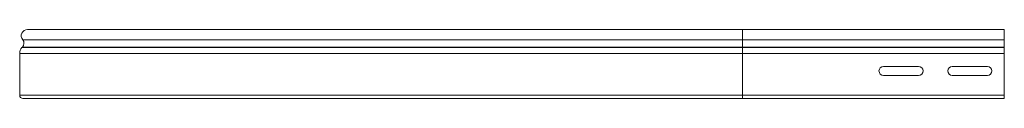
# Model space of a CAD drawing. Header units: millimetres. Extents: x -45 to 12912, y -6292 to 295.
# Tile 5 of 13: x 820 to 1535, y -173 to -123. Entities that reach past the tile are written whole.
import ezdxf

# ---------------------------------------------------------------- set-up
doc = ezdxf.new("R2010")
doc.units = ezdxf.units.MM

msp = doc.modelspace()

# ---------------------------------------------------------------- linework, layer by layer
at = {"color": 7, "linetype": 'Continuous', "lineweight": 15}
for p, q in [((1344.99, -122.54), (825.67, -122.54)), ((1534.99, -122.54), (1344.99, -122.54)), ((1534.99, -122.54), (1534.99, -129.99)), ((821.99, -135.3), (821.64, -135.66)), ((1344.99, -135.66), (821.64, -135.66)), ((1344.99, -135.3), (821.99, -135.3)), ((1344.99, -129.99), (822.16, -129.99)), ((1344.99, -129.99), (1534.99, -129.99)), ((1344.99, -129.99), (1344.99, -135.3)), ((1344.99, -135.3), (1344.99, -135.66)), ((1344.99, -135.3), (1534.99, -135.3)), ((1344.99, -135.66), (1344.99, -139.8)), ((1344.99, -135.66), (1534.99, -135.66)), ((1534.99, -129.99), (1534.99, -135.3)), ((1534.99, -135.3), (1534.99, -135.66)), ((1534.99, -135.66), (1534.99, -139.8)), ((819.99, -139.8), (819.99, -170.14)), ((1344.99, -139.8), (819.99, -139.8)), ((1344.99, -139.8), (1344.99, -170.14)), ((1344.99, -139.8), (1534.99, -139.8)), ((1534.99, -139.8), (1534.99, -170.14)), ((1472.74, -149.29), (1447.24, -149.29)), ((1522.74, -149.29), (1497.24, -149.29)), ((1447.24, -155.79), (1472.74, -155.79)), ((1497.24, -155.79), (1522.74, -155.79)), ((1344.99, -170.14), (819.99, -170.14)), ((1344.99, -170.14), (1344.99, -172.54)), ((1344.99, -170.14), (1534.99, -170.14)), ((1534.99, -170.14), (1534.99, -172.54)), ((1344.99, -172.54), (822.39, -172.54)), ((1344.99, -172.54), (1534.99, -172.54))]:
    msp.add_line(p, q, dxfattribs=at)
at = {"color": 8, "linetype": 'Continuous', "lineweight": 15}
msp.add_line((1344.99, -122.54), (1344.99, -129.99), dxfattribs=at)
at = {"color": 7, "linetype": 'Continuous', "lineweight": 15}
for centre, radius, start, end in [((825.67, -127.09), 4.55, 90, 219.68246), ((825.99, -139.8), 6, 136.4642, 180), ((819.09, -132.54), 4, 316.4642, 39.68246), ((1447.24, -152.54), 3.25, 90, 270), ((1472.74, -152.54), 3.25, 270, 90), ((1497.24, -152.54), 3.25, 90, 270), ((1522.74, -152.54), 3.25, 270, 90), ((822.39, -170.14), 2.4, 180, 270)]:
    msp.add_arc(centre, radius, start, end, dxfattribs=at)

doc.saveas('drawing.dxf')
